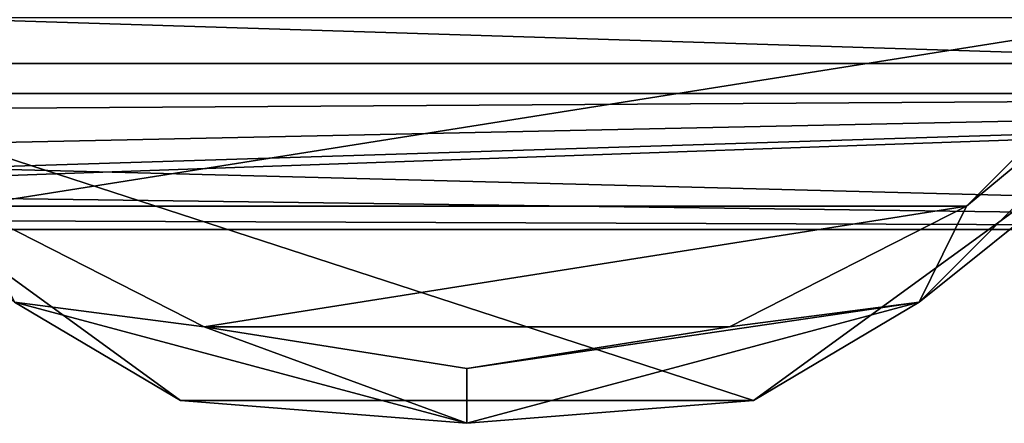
# Model space of a CAD drawing. Header units: millimetres. Extents: x -147 to 294, y -82 to 275.
# Tile 20 of 256: x 62 to 94, y -29 to -16. Entities that reach past the tile are written whole.
import ezdxf

# ---------------------------------------------------------------- set-up
doc = ezdxf.new("R2010")
doc.units = ezdxf.units.MM
doc.header["$LTSCALE"] = 67.506716
for name, color, linetype in [('283', 7, 'CONTINUOUS'), ('328', 7, 'CONTINUOUS'), ('330', 7, 'CONTINUOUS'), ('331', 7, 'CONTINUOUS'), ('5', 7, 'CONTINUOUS'), ('7', 7, 'CONTINUOUS')]:
    doc.layers.add(name, color=color, linetype=linetype)

msp = doc.modelspace()

# ---------------------------------------------------------------- linework, layer by layer
at = {"layer": '283', "color": 7, "linetype": 'CONTINUOUS'}
for points in [[(52.229, -17.634, -81.1), (46.5, 0, -81.1), (100.771, -17.634, -81.1), (52.229, -17.634, -81.1)], [(100.771, -17.634, -81.1), (46.5, 0, -81.1), (106.5, 0, -81.1), (100.771, -17.634, -81.1)], [(67.23, -28.532, -81.1), (52.229, -17.634, -81.1), (85.77, -28.532, -81.1), (67.23, -28.532, -81.1)], [(85.77, -28.532, -81.1), (52.229, -17.634, -81.1), (100.771, -17.634, -81.1), (85.77, -28.532, -81.1)]]:
    msp.add_3dface(points, dxfattribs=at)
at = {"layer": '328', "color": 7, "linetype": 'CONTINUOUS'}
for points in [[(60.332, -22.245, -70.1), (98.753, -16.158, -70.1), (54.247, -16.158, -70.1), (60.332, -22.245, -70.1)], [(92.668, -22.245, -70.1), (98.753, -16.158, -70.1), (60.332, -22.245, -70.1), (92.668, -22.245, -70.1)], [(68, -26.153, -70.1), (92.668, -22.245, -70.1), (60.332, -22.245, -70.1), (68, -26.153, -70.1)], [(85, -26.153, -70.1), (92.668, -22.245, -70.1), (68, -26.153, -70.1), (85, -26.153, -70.1)], [(76.5, -27.5, -70.1), (85, -26.153, -70.1), (68, -26.153, -70.1), (76.5, -27.5, -70.1)]]:
    msp.add_3dface(points, dxfattribs=at)
at = {"layer": '330', "color": 7, "linetype": 'CONTINUOUS'}
for points in [[(52.229, -17.634, -81.1), (67.23, -28.532, -81.1), (52.229, -17.634, -72.6), (52.229, -17.634, -81.1)], [(52.229, -17.634, -72.6), (67.23, -28.532, -81.1), (67.229, -28.532, -72.6), (52.229, -17.634, -72.6)], [(85.77, -28.532, -81.1), (100.771, -17.634, -81.1), (85.771, -28.532, -72.6), (85.77, -28.532, -81.1)], [(85.771, -28.532, -72.6), (100.771, -17.634, -81.1), (100.771, -17.634, -72.6), (85.771, -28.532, -72.6)], [(67.23, -28.532, -81.1), (85.77, -28.532, -81.1), (67.229, -28.532, -72.6), (67.23, -28.532, -81.1)], [(67.229, -28.532, -72.6), (85.77, -28.532, -81.1), (85.771, -28.532, -72.6), (67.229, -28.532, -72.6)]]:
    msp.add_3dface(points, dxfattribs=at)
at = {"layer": '331', "color": 7, "linetype": 'CONTINUOUS'}
for points in [[(101.847, -14.634, -70.832), (92.668, -22.245, -70.1), (91.134, -25.347, -70.832), (101.847, -14.634, -70.832)], [(100.771, -17.634, -72.6), (101.847, -14.634, -70.832), (91.134, -25.347, -70.832), (100.771, -17.634, -72.6)], [(98.753, -16.158, -70.1), (92.668, -22.245, -70.1), (101.847, -14.634, -70.832), (98.753, -16.158, -70.1)], [(52.229, -17.634, -72.6), (67.229, -28.532, -72.6), (61.866, -25.347, -70.832), (52.229, -17.634, -72.6)], [(85.771, -28.532, -72.6), (100.771, -17.634, -72.6), (91.134, -25.347, -70.832), (85.771, -28.532, -72.6)], [(68, -26.153, -70.1), (60.332, -22.245, -70.1), (61.866, -25.347, -70.832), (68, -26.153, -70.1)], [(92.668, -22.245, -70.1), (85, -26.153, -70.1), (91.134, -25.347, -70.832), (92.668, -22.245, -70.1)], [(76.5, -29.268, -70.832), (68, -26.153, -70.1), (61.866, -25.347, -70.832), (76.5, -29.268, -70.832)], [(67.229, -28.532, -72.6), (76.5, -29.268, -70.832), (61.866, -25.347, -70.832), (67.229, -28.532, -72.6)], [(85, -26.153, -70.1), (76.5, -27.5, -70.1), (91.134, -25.347, -70.832), (85, -26.153, -70.1)], [(91.134, -25.347, -70.832), (76.5, -27.5, -70.1), (76.5, -29.268, -70.832), (91.134, -25.347, -70.832)], [(85.771, -28.532, -72.6), (91.134, -25.347, -70.832), (76.5, -29.268, -70.832), (85.771, -28.532, -72.6)], [(76.5, -27.5, -70.1), (68, -26.153, -70.1), (76.5, -29.268, -70.832), (76.5, -27.5, -70.1)], [(67.229, -28.532, -72.6), (85.771, -28.532, -72.6), (76.5, -29.268, -70.832), (67.229, -28.532, -72.6)]]:
    msp.add_3dface(points, dxfattribs=at)
at = {"layer": '5', "color": 7, "linetype": 'CONTINUOUS'}
for points in [[(-112.7, -7.107, 21.874), (-112.7, -18.607, 13.519), (136.7, -7.107, 21.874), (-112.7, -7.107, 21.874)], [(136.7, -7.107, 21.874), (-112.7, -18.607, 13.519), (136.7, -18.607, 13.519), (136.7, -7.107, 21.874)], [(136.7, -18.607, 13.519), (-112.7, -18.607, 13.519), (0, -19.466, 12.25), (136.7, -18.607, 13.519)], [(8.636, -21.296, 8.688), (136.7, -18.607, 13.519), (0, -19.466, 12.25), (8.636, -21.296, 8.688)], [(11.369, -22.543, 4.562), (136.7, -18.607, 13.519), (8.636, -21.296, 8.688), (11.369, -22.543, 4.562)], [(12.25, -23), (136.7, -18.607, 13.519), (11.369, -22.543, 4.562), (12.25, -23)], [(136.7, -23), (136.7, -18.607, 13.519), (12.25, -23), (136.7, -23)]]:
    msp.add_3dface(points, dxfattribs=at)
at = {"layer": '7', "color": 7, "linetype": 'CONTINUOUS'}
for points in [[(136.7, -7.107, -21.874), (136.7, -18.607, -13.519), (84.896, -8.433, -21.398), (136.7, -7.107, -21.874)], [(84.896, -8.433, -21.398), (136.7, -18.607, -13.519), (76.5, -11.9, -19.682), (84.896, -8.433, -21.398)], [(136.7, -18.607, -13.519), (-112.7, -18.607, -13.519), (-76.5, -11.9, -19.682), (136.7, -18.607, -13.519)], [(136.7, -18.607, -13.519), (-76.5, -11.9, -19.682), (76.5, -11.9, -19.682), (136.7, -18.607, -13.519)], [(0, -19.466, -12.25), (-112.7, -18.607, -13.519), (136.7, -18.607, -13.519), (0, -19.466, -12.25)], [(136.7, -23), (0, -19.466, -12.25), (136.7, -18.607, -13.519), (136.7, -23)], [(0, -19.466, -12.25), (136.7, -23), (8.636, -21.296, -8.688), (0, -19.466, -12.25)], [(8.636, -21.296, -8.688), (136.7, -23), (11.369, -22.543, -4.562), (8.636, -21.296, -8.688)], [(136.7, -23), (12.25, -23), (11.369, -22.543, -4.562), (136.7, -23)]]:
    msp.add_3dface(points, dxfattribs=at)

doc.saveas('drawing.dxf')
